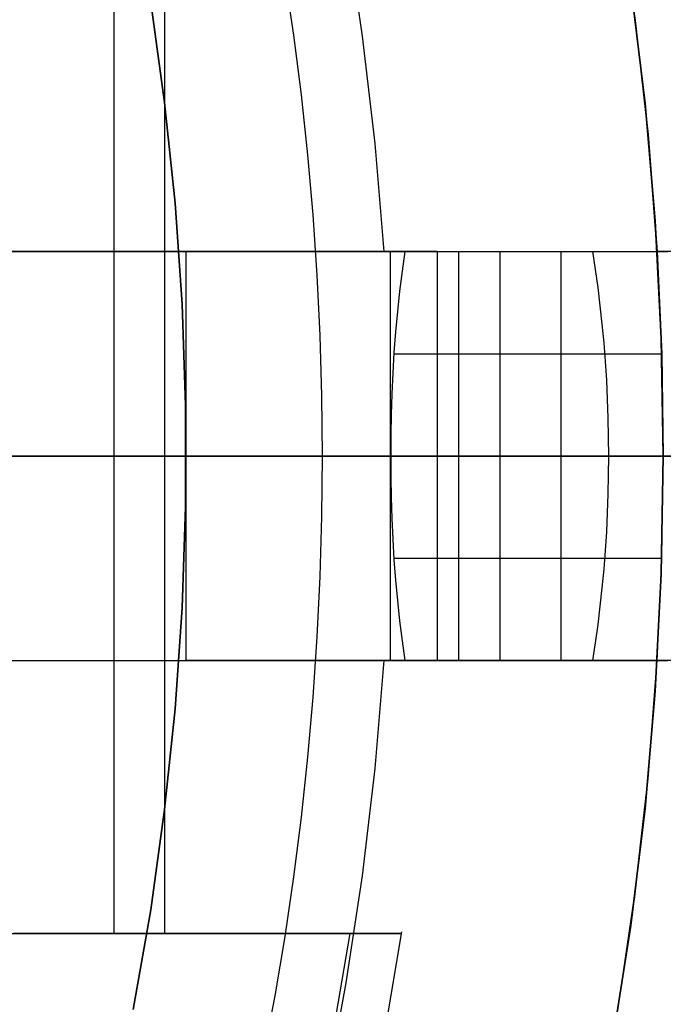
# Model space of a CAD drawing. Header units: millimetres. Extents: x -267 to 897, y -4167 to -3150.
# Tile 115 of 177: x 333.94 to 338.66, y -3520.92 to -3513.7. Entities that reach past the tile are written whole.
import ezdxf

# ---------------------------------------------------------------- set-up
doc = ezdxf.new("R2010")
doc.units = ezdxf.units.MM
doc.layers.add('1', color=7, linetype='Continuous')
doc.layers.add('BLANCO METALICO', color=7, linetype='Continuous', true_color=0xededed)

msp = doc.modelspace()

# ---------------------------------------------------------------- linework, layer by layer
at = {"layer": '1', "color": 7, "true_color": 0xffffff}
for p, q in [((335.8877, -3513.3793), (335.9521, -3513.8165)), ((335.8877, -3513.3793), (335.9521, -3513.8165)), ((335.9521, -3513.8165), (336.0079, -3514.255)), ((335.9521, -3513.8165), (336.0079, -3514.255)), ((336.0079, -3514.255), (336.0552, -3514.6946)), ((336.0079, -3514.255), (336.0552, -3514.6946)), ((336.0552, -3514.6946), (336.0939, -3515.1351)), ((336.0552, -3514.6946), (336.0939, -3515.1351)), ((336.0939, -3515.1351), (336.1239, -3515.5763)), ((336.0939, -3515.1351), (336.1239, -3515.5763)), ((336.1239, -3515.5763), (336.1454, -3516.0181)), ((336.1239, -3515.5763), (336.1454, -3516.0181)), ((336.1454, -3516.0181), (336.1583, -3516.4602)), ((336.1454, -3516.0181), (336.1583, -3516.4602)), ((336.1583, -3516.4602), (336.1626, -3516.9025)), ((336.1583, -3516.4602), (336.1626, -3516.9025)), ((384.8577, -3516.9025, 31.0021), (313.6641, -3516.9025, 31.0021)), ((336.1626, -3516.9025), (313.6641, -3516.9025)), ((336.1626, -3516.9025), (336.1583, -3517.3448)), ((336.1626, -3516.9025), (336.1583, -3517.3448)), ((345.843, -3516.9025, 0.1678), (336.1626, -3516.9025, 0)), ((336.1583, -3517.3448), (336.1454, -3517.787)), ((336.1583, -3517.3448), (336.1454, -3517.787)), ((336.1454, -3517.787), (336.1239, -3518.2288)), ((336.1454, -3517.787), (336.1239, -3518.2288)), ((336.1239, -3518.2288), (336.0939, -3518.67)), ((336.1239, -3518.2288), (336.0939, -3518.67)), ((336.0939, -3518.67), (336.0552, -3519.1105)), ((336.0939, -3518.67), (336.0552, -3519.1105)), ((336.0552, -3519.1105), (336.0079, -3519.5501)), ((336.0552, -3519.1105), (336.0079, -3519.5501)), ((336.0079, -3519.5501), (335.9521, -3519.9885)), ((336.0079, -3519.5501), (335.9521, -3519.9885)), ((335.9521, -3519.9885), (335.8877, -3520.4257)), ((335.9521, -3519.9885), (335.8877, -3520.4257)), ((335.8877, -3520.4257), (335.8146, -3520.8615)), ((335.8877, -3520.4257), (335.8146, -3520.8615)), ((335.8146, -3520.8615), (335.733, -3521.2956)), ((335.8146, -3520.8615), (335.733, -3521.2956))]:
    msp.add_line(p, q, dxfattribs=at)
at = {"layer": '1', "color": 250, "true_color": 0x111111}
for p, q in [((334.9048, -3513.5759, 116.1312), (335.007, -3514.311, 116.1312)), ((335.007, -3514.311, 116.1312), (334.9048, -3513.5759, 116.1312)), ((334.9048, -3513.5759, 68.3312), (335.007, -3514.311, 68.3312)), ((334.9048, -3513.5759, 68.3312), (335.007, -3514.311, 68.3312)), ((335.007, -3514.311, 116.1312), (335.0837, -3515.0492, 116.1312)), ((335.0837, -3515.0492, 116.1312), (335.007, -3514.311, 116.1312)), ((335.007, -3514.311, 68.3312), (335.0837, -3515.0492, 68.3312)), ((335.007, -3514.311, 68.3312), (335.0837, -3515.0492, 68.3312)), ((335.0837, -3515.0492, 116.1312), (335.1349, -3515.7897, 116.1312)), ((335.1349, -3515.7897, 116.1312), (335.0837, -3515.0492, 116.1312)), ((335.0837, -3515.0492, 68.3312), (335.1349, -3515.7897, 68.3312)), ((335.0837, -3515.0492, 68.3312), (335.1349, -3515.7897, 68.3312)), ((335.1349, -3515.7897, 116.1312), (335.1605, -3516.5314, 116.1312)), ((335.1605, -3516.5314, 116.1312), (335.1349, -3515.7897, 116.1312)), ((335.1349, -3515.7897, 68.3312), (335.1605, -3516.5314, 68.3312)), ((335.1349, -3515.7897, 68.3312), (335.1605, -3516.5314, 68.3312)), ((335.1605, -3516.5314, 116.1312), (335.1605, -3517.2736, 116.1312)), ((335.1605, -3517.2736, 116.1312), (335.1605, -3516.5314, 116.1312)), ((335.1605, -3516.5314, 68.3312), (335.1605, -3517.2736, 68.3312)), ((335.1605, -3516.5314, 68.3312), (335.1605, -3517.2736, 68.3312)), ((387.6638, -3516.9025, 31.0021), (313.6641, -3516.9025, 31.0021)), ((380.6271, -3516.9025, 48.5021), (313.6641, -3516.9025, 48.5021)), ((335.1638, -3516.9025, 116.1312), (333.8923, -3516.9025, 116.1312)), ((335.1638, -3516.9025, 68.3312), (333.9356, -3516.9025, 68.3312)), ((335.1638, -3516.9025, 116.1312), (339.2746, -3516.9025, 118.1897)), ((335.1638, -3516.9025, 68.3312), (339.7447, -3516.9025, 66.0447)), ((335.1605, -3517.2736, 116.1312), (335.1349, -3518.0154, 116.1312)), ((335.1349, -3518.0154, 116.1312), (335.1605, -3517.2736, 116.1312)), ((335.1605, -3517.2736, 68.3312), (335.1349, -3518.0154, 68.3312)), ((335.1605, -3517.2736, 68.3312), (335.1349, -3518.0154, 68.3312)), ((335.1349, -3518.0154, 116.1312), (335.0837, -3518.7558, 116.1312)), ((335.0837, -3518.7558, 116.1312), (335.1349, -3518.0154, 116.1312)), ((335.1349, -3518.0154, 68.3312), (335.0837, -3518.7558, 68.3312)), ((335.1349, -3518.0154, 68.3312), (335.0837, -3518.7558, 68.3312)), ((335.0837, -3518.7558, 116.1312), (335.007, -3519.494, 116.1312)), ((335.007, -3519.494, 116.1312), (335.0837, -3518.7558, 116.1312)), ((335.0837, -3518.7558, 68.3312), (335.007, -3519.494, 68.3312)), ((335.0837, -3518.7558, 68.3312), (335.007, -3519.494, 68.3312)), ((335.007, -3519.494, 116.1312), (334.9048, -3520.2292, 116.1312)), ((334.9048, -3520.2292, 116.1312), (335.007, -3519.494, 116.1312)), ((335.007, -3519.494, 68.3312), (334.9048, -3520.2292, 68.3312)), ((335.007, -3519.494, 68.3312), (334.9048, -3520.2292, 68.3312)), ((334.9048, -3520.2292, 116.1312), (334.7773, -3520.9603, 116.1312)), ((334.7773, -3520.9603, 116.1312), (334.9048, -3520.2292, 116.1312)), ((334.9048, -3520.2292, 68.3312), (334.7773, -3520.9603, 68.3312)), ((334.9048, -3520.2292, 68.3312), (334.7773, -3520.9603, 68.3312))]:
    msp.add_line(p, q, dxfattribs=at)
at = {"layer": 'BLANCO METALICO'}
for p, q in [((336.3371, -3513.0398, 256.5324), (336.4569, -3513.824, 256.5324)), ((334.6343, -3513.4025, 271.5104), (334.6343, -3520.4025, 271.5104)), ((335.0057, -3513.4025, 267.3632), (335.0057, -3520.4025, 267.3632)), ((338.5299, -3514.3179, 239.9163), (338.4258, -3513.4612, 239.9163)), ((338.4258, -3513.4612, 239.6163), (338.5299, -3514.3179, 239.6163)), ((338.5517, -3514.5347, 271.5104), (338.4542, -3513.6697, 271.5104)), ((338.4563, -3513.6881, 262.5324), (338.5523, -3514.5439, 262.5324)), ((336.4569, -3513.824, 256.5324), (336.5495, -3514.6119, 256.5324)), ((338.6042, -3515.1777, 239.9163), (338.5299, -3514.3179, 239.9163)), ((338.5299, -3514.3179, 239.6163), (338.6042, -3515.1777, 239.6163)), ((338.619, -3515.4025, 271.5104), (338.5517, -3514.5347, 271.5104)), ((338.5523, -3514.5439, 262.5324), (338.6188, -3515.4025, 262.5324)), ((336.5495, -3514.6119, 256.5324), (336.6148, -3515.4025, 256.5324)), ((338.6489, -3516.0396, 239.9163), (338.6042, -3515.1777, 239.9163)), ((338.6042, -3515.1777, 239.6163), (338.6489, -3516.0396, 239.6163)), ((334.0168, -3515.4025, 255.4236), (333.592, -3515.4025, 254.6603)), ((333.6517, -3515.4025, 251.8569), (334.1725, -3515.4025, 252.5526)), ((334.4151, -3515.4025, 256.2011), (334.0168, -3515.4025, 255.4236)), ((334.1725, -3515.4025, 252.5526), (334.6691, -3515.4025, 253.2657)), ((334.2954, -3515.4025, 255.9604), (334.2954, -3515.4025, 252.7242)), ((334.7862, -3515.4025, 256.9918), (334.4151, -3515.4025, 256.2011)), ((334.6691, -3515.4025, 253.2657), (335.1409, -3515.4025, 253.9955)), ((335.13, -3515.4025, 257.7949), (334.7862, -3515.4025, 256.9918)), ((335.4458, -3515.4025, 258.6094), (335.13, -3515.4025, 257.7949)), ((335.1409, -3515.4025, 253.9955), (335.5874, -3515.4025, 254.7411)), ((336.6148, -3515.4025, 256.5324), (335.1638, -3515.4025, 256.5324)), ((335.1638, -3515.4025, 256.5324), (335.1638, -3515.4025, 260.5324)), ((335.1638, -3515.4025, 260.5324), (335.165, -3515.4025, 260.6007)), ((335.1638, -3515.4025, 260.5324), (335.1638, -3516.9025, 260.5324)), ((335.1638, -3515.4025, 256.5324), (335.1638, -3516.9025, 256.5324)), ((335.1638, -3515.4025, 259.5324), (338.1573, -3515.4025, 259.5324)), ((335.1638, -3515.4025, 258.5324), (335.1638, -3516.9025, 258.5324)), ((335.165, -3515.4025, 260.6007), (335.1685, -3515.4025, 260.6689)), ((335.1685, -3515.4025, 260.6689), (335.1743, -3515.4025, 260.737)), ((335.1743, -3515.4025, 260.737), (335.1824, -3515.4025, 260.8048)), ((335.1824, -3515.4025, 260.8048), (335.1929, -3515.4025, 260.8723)), ((335.1929, -3515.4025, 260.8723), (335.2056, -3515.4025, 260.9393)), ((335.2056, -3515.4025, 260.9393), (335.2207, -3515.4025, 261.006)), ((335.2207, -3515.4025, 261.006), (335.238, -3515.4025, 261.072)), ((335.238, -3515.4025, 261.072), (335.2575, -3515.4025, 261.1375)), ((335.2575, -3515.4025, 261.1375), (335.2793, -3515.4025, 261.2022)), ((335.2793, -3515.4025, 261.2022), (335.3033, -3515.4025, 261.2661)), ((335.3033, -3515.4025, 261.2661), (335.3294, -3515.4025, 261.3292)), ((335.3294, -3515.4025, 261.3292), (335.3577, -3515.4025, 261.3914)), ((335.3577, -3515.4025, 261.3914), (335.388, -3515.4025, 261.4526)), ((335.388, -3515.4025, 261.4526), (335.4205, -3515.4025, 261.5127)), ((335.4205, -3515.4025, 261.5127), (335.455, -3515.4025, 261.5716)), ((335.7334, -3515.4025, 259.4342), (335.4458, -3515.4025, 258.6094)), ((335.455, -3515.4025, 261.5716), (335.4914, -3515.4025, 261.6293)), ((335.4914, -3515.4025, 261.6293), (335.5299, -3515.4025, 261.6858)), ((335.5299, -3515.4025, 261.6858), (335.5702, -3515.4025, 261.7409)), ((335.5702, -3515.4025, 261.7409), (335.6124, -3515.4025, 261.7946)), ((335.5874, -3515.4025, 254.7411), (336.008, -3515.4025, 255.5015)), ((335.5896, -3515.4025, 259.0104), (337.5425, -3515.4025, 259.0104)), ((335.6124, -3515.4025, 261.7946), (335.6564, -3515.4025, 261.8468)), ((335.6564, -3515.4025, 261.8468), (335.7021, -3515.4025, 261.8975)), ((335.7021, -3515.4025, 261.8975), (335.7496, -3515.4025, 261.9466)), ((335.9924, -3515.4025, 260.2685), (335.7334, -3515.4025, 259.4342)), ((335.7496, -3515.4025, 261.9466), (335.7987, -3515.4025, 261.9941)), ((335.7987, -3515.4025, 261.9941), (335.8494, -3515.4025, 262.0399)), ((335.8494, -3515.4025, 262.0399), (335.9016, -3515.4025, 262.0839)), ((335.9016, -3515.4025, 262.0839), (335.9553, -3515.4025, 262.126)), ((335.9553, -3515.4025, 262.126), (336.0105, -3515.4025, 262.1664)), ((336.2224, -3515.4025, 261.1112), (335.9924, -3515.4025, 260.2685)), ((336.008, -3515.4025, 255.5015), (336.4022, -3515.4025, 256.2759)), ((336.0105, -3515.4025, 262.1664), (336.0669, -3515.4025, 262.2048)), ((336.0669, -3515.4025, 262.2048), (336.1246, -3515.4025, 262.2413)), ((336.1246, -3515.4025, 262.2413), (336.1836, -3515.4025, 262.2758)), ((336.1836, -3515.4025, 262.2758), (336.2437, -3515.4025, 262.3082)), ((336.4233, -3515.4025, 261.9614), (336.2224, -3515.4025, 261.1112)), ((336.2437, -3515.4025, 262.3082), (336.3048, -3515.4025, 262.3386)), ((336.3048, -3515.4025, 262.3386), (336.367, -3515.4025, 262.3669)), ((336.367, -3515.4025, 262.3669), (336.4301, -3515.4025, 262.393)), ((336.4022, -3515.4025, 256.2759), (336.7696, -3515.4025, 257.0635)), ((336.5948, -3515.4025, 262.8179), (336.4233, -3515.4025, 261.9614)), ((336.4301, -3515.4025, 262.393), (336.4941, -3515.4025, 262.417)), ((336.4941, -3515.4025, 262.417), (336.5588, -3515.4025, 262.4387)), ((336.5588, -3515.4025, 262.4387), (336.6242, -3515.4025, 262.4583)), ((336.7366, -3515.4025, 263.6799), (336.5948, -3515.4025, 262.8179)), ((336.6148, -3515.4025, 256.5324), (336.7697, -3515.4025, 256.7442)), ((336.6242, -3515.4025, 262.4583), (336.6903, -3515.4025, 262.4756)), ((336.6641, -3518.4025, 271.5104), (336.6641, -3515.4025, 271.5104)), ((336.6641, -3515.4025, 271.5104), (338.619, -3515.4025, 271.5104)), ((336.6641, -3515.4025, 271.5104), (336.7922, -3515.4025, 270.6463)), ((336.6903, -3515.4025, 262.4756), (336.7569, -3515.4025, 262.4906)), ((336.8487, -3515.4025, 264.5462), (336.7366, -3515.4025, 263.6799)), ((336.7697, -3515.4025, 256.7442), (336.749, -3515.5479, 256.7029)), ((336.7569, -3515.4025, 262.4906), (336.824, -3515.4025, 262.5034)), ((336.7696, -3515.4025, 257.0635), (337.1097, -3515.4025, 257.8631)), ((336.7697, -3515.4025, 256.7442), (338.1461, -3515.4025, 259.4969)), ((336.7922, -3515.4025, 270.6463), (336.8904, -3515.4025, 269.7782)), ((336.824, -3515.4025, 262.5034), (336.8915, -3515.4025, 262.5138)), ((336.9308, -3515.4025, 265.4159), (336.8487, -3515.4025, 264.5462)), ((336.8904, -3515.4025, 269.7782), (336.9586, -3515.4025, 268.9074)), ((336.8913, -3515.4025, 256.9874), (336.8913, -3515.4025, 262.5138)), ((336.8915, -3515.4025, 262.5138), (336.9593, -3515.4025, 262.522)), ((336.9829, -3515.4025, 266.2879), (336.9308, -3515.4025, 265.4159)), ((336.9586, -3515.4025, 268.9074), (336.9968, -3515.4025, 268.0347)), ((336.9593, -3515.4025, 262.522), (337.0273, -3515.4025, 262.5278)), ((337.0049, -3515.4025, 267.1611), (336.9829, -3515.4025, 266.2879)), ((336.9968, -3515.4025, 268.0347), (337.0049, -3515.4025, 267.1611)), ((337.0057, -3515.4025, 267.3632), (337.0057, -3518.4025, 267.3632)), ((337.0273, -3515.4025, 262.5278), (337.0955, -3515.4025, 262.5313)), ((337.0955, -3515.4025, 262.5313), (337.1638, -3515.4025, 262.5324)), ((337.1097, -3515.4025, 257.8631), (337.4222, -3515.4025, 258.674)), ((337.1638, -3515.4025, 262.5324), (338.6188, -3515.4025, 262.5324)), ((337.1638, -3516.9025, 262.5324), (337.1638, -3515.4025, 262.5324)), ((337.4222, -3515.4025, 258.674), (337.7066, -3515.4025, 259.4952)), ((337.4643, -3515.4025, 258.1334), (337.4643, -3516.9025, 258.1334)), ((337.7066, -3515.4025, 259.4952), (337.9627, -3515.4025, 260.3256)), ((337.9138, -3516.9025, 262.5324), (337.9138, -3515.4025, 262.5324)), ((337.9627, -3515.4025, 260.3256), (338.1901, -3515.4025, 261.1643)), ((338.1666, -3515.5339, 259.538), (338.1461, -3515.4025, 259.4969)), ((338.1461, -3515.4025, 259.4969), (338.2446, -3515.4025, 259.8251)), ((338.1901, -3515.4025, 261.1643), (338.3885, -3515.4025, 262.0104)), ((338.2446, -3515.4025, 259.8251), (338.3319, -3515.4025, 260.1565)), ((338.3319, -3515.4025, 260.1565), (338.4077, -3515.4025, 260.4907)), ((338.3885, -3515.4025, 262.0104), (338.5578, -3515.4025, 262.8627)), ((338.4077, -3515.4025, 260.4907), (338.4721, -3515.4025, 260.8273)), ((338.4721, -3515.4025, 260.8273), (338.5248, -3515.4025, 261.1659)), ((338.5248, -3515.4025, 261.1659), (338.5659, -3515.4025, 261.5061)), ((338.5578, -3515.4025, 262.8627), (338.6976, -3515.4025, 263.7204)), ((338.5659, -3515.4025, 261.5061), (338.5952, -3515.4025, 261.8476)), ((338.5952, -3515.4025, 261.8476), (338.6129, -3515.4025, 262.1898)), ((338.6129, -3515.4025, 262.1898), (338.6188, -3515.4025, 262.5324)), ((338.6188, -3515.4025, 262.5324), (338.6526, -3516.1522, 262.5324)), ((338.7468, -3515.4025, 270.6508), (338.619, -3515.4025, 271.5104)), ((338.1852, -3515.6667, 259.5753), (338.1666, -3515.5339, 259.538)), ((336.749, -3515.5479, 256.7029), (336.7306, -3515.6948, 256.666)), ((338.2019, -3515.8008, 259.6087), (338.1852, -3515.6667, 259.5753)), ((336.7306, -3515.6948, 256.666), (336.7144, -3515.843, 256.6337)), ((338.2167, -3515.936, 259.6381), (338.2019, -3515.8008, 259.6087)), ((336.7144, -3515.843, 256.6337), (336.7005, -3515.9923, 256.6058)), ((338.2294, -3516.0723, 259.6636), (338.2167, -3515.936, 259.6381)), ((336.7005, -3515.9923, 256.6058), (336.6888, -3516.1426, 256.5824)), ((338.6638, -3516.9025, 239.9163), (338.6489, -3516.0396, 239.9163)), ((338.6489, -3516.0396, 239.6163), (338.6638, -3516.9025, 239.6163)), ((338.2402, -3516.2093, 259.6852), (338.2294, -3516.0723, 259.6636)), ((335.1638, -3516.1525, 256.5324), (335.1638, -3516.1525, 260.5324)), ((336.6888, -3516.1426, 256.5824), (336.6794, -3516.2937, 256.5636)), ((336.6882, -3516.1525, 256.5813), (338.2359, -3516.1525, 259.6766)), ((337.1638, -3516.1525, 262.5324), (338.6526, -3516.1525, 262.5324)), ((338.6526, -3516.1522, 262.5324), (338.6638, -3516.9025, 262.5324)), ((338.2489, -3516.3471, 259.7027), (338.2402, -3516.2093, 259.6852)), ((336.6794, -3516.2937, 256.5636), (336.6723, -3516.4454, 256.5494)), ((338.2557, -3516.4855, 259.7162), (338.2489, -3516.3471, 259.7027)), ((336.6723, -3516.4454, 256.5494), (336.6675, -3516.5975, 256.5398)), ((338.2604, -3516.6243, 259.7257), (338.2557, -3516.4855, 259.7162)), ((336.6675, -3516.5975, 256.5398), (336.665, -3516.75, 256.5348)), ((338.2631, -3516.7633, 259.7311), (338.2604, -3516.6243, 259.7257)), ((336.665, -3516.75, 256.5348), (336.6648, -3516.9025, 256.5344)), ((338.2638, -3516.9025, 259.7324), (338.2631, -3516.7633, 259.7311)), ((333.6261, -3516.9025, 254.7193), (334.0473, -3516.9025, 255.4807)), ((333.734, -3516.9025, 259.7638), (333.9797, -3516.9025, 260.5187)), ((333.9797, -3516.9025, 260.5187), (334.1996, -3516.9025, 261.2816)), ((334.0473, -3516.9025, 255.4807), (334.442, -3516.9025, 256.2562)), ((334.1996, -3516.9025, 261.2816), (334.3933, -3516.9025, 262.0516)), ((334.3933, -3516.9025, 262.0516), (334.5608, -3516.9025, 262.8277)), ((334.442, -3516.9025, 256.2562), (334.8099, -3516.9025, 257.0447)), ((334.5608, -3516.9025, 262.8277), (334.7018, -3516.9025, 263.609)), ((334.6343, -3516.9025, 271.5104), (336.6641, -3516.9025, 271.5104)), ((334.7621, -3516.9025, 270.7268), (334.6343, -3516.9025, 271.5104)), ((334.7018, -3516.9025, 263.609), (334.8162, -3516.9025, 264.3947)), ((334.8631, -3516.9025, 269.9393), (334.7621, -3516.9025, 270.7268)), ((334.8099, -3516.9025, 257.0447), (335.1505, -3516.9025, 257.8454)), ((334.8162, -3516.9025, 264.3947), (334.9038, -3516.9025, 265.1838)), ((334.9373, -3516.9025, 269.1488), (334.8631, -3516.9025, 269.9393)), ((334.9038, -3516.9025, 265.1838), (334.9644, -3516.9025, 265.9754)), ((334.9846, -3516.9025, 268.3562), (334.9373, -3516.9025, 269.1488)), ((334.9644, -3516.9025, 265.9754), (334.9982, -3516.9025, 266.7686)), ((335.0049, -3516.9025, 267.5625), (334.9846, -3516.9025, 268.3562)), ((334.9982, -3516.9025, 266.7686), (335.0049, -3516.9025, 267.5625)), ((335.1505, -3516.9025, 257.8454), (335.4634, -3516.9025, 258.6574)), ((335.1638, -3516.9025, 260.5324), (335.1638, -3518.4025, 260.5324)), ((335.165, -3516.9025, 260.6007), (335.1638, -3516.9025, 260.5324)), ((335.1638, -3516.9025, 256.5324), (335.1638, -3518.4025, 256.5324)), ((335.1638, -3516.9025, 260.5324), (335.1638, -3516.9025, 256.5324)), ((335.1638, -3516.9025, 256.5324), (336.6648, -3516.9025, 256.5344)), ((335.1638, -3516.9025, 258.5324), (335.1638, -3518.4025, 258.5324)), ((335.1685, -3516.9025, 260.6689), (335.165, -3516.9025, 260.6007)), ((335.1743, -3516.9025, 260.737), (335.1685, -3516.9025, 260.6689)), ((335.1824, -3516.9025, 260.8048), (335.1743, -3516.9025, 260.737)), ((335.1929, -3516.9025, 260.8723), (335.1824, -3516.9025, 260.8048)), ((335.2056, -3516.9025, 260.9393), (335.1929, -3516.9025, 260.8723)), ((335.2207, -3516.9025, 261.006), (335.2056, -3516.9025, 260.9393)), ((335.238, -3516.9025, 261.072), (335.2207, -3516.9025, 261.006)), ((335.2575, -3516.9025, 261.1375), (335.238, -3516.9025, 261.072)), ((335.2793, -3516.9025, 261.2022), (335.2575, -3516.9025, 261.1375)), ((335.3033, -3516.9025, 261.2661), (335.2793, -3516.9025, 261.2022)), ((335.3294, -3516.9025, 261.3292), (335.3033, -3516.9025, 261.2661)), ((335.3577, -3516.9025, 261.3914), (335.3294, -3516.9025, 261.3292)), ((335.388, -3516.9025, 261.4526), (335.3577, -3516.9025, 261.3914)), ((335.4205, -3516.9025, 261.5127), (335.388, -3516.9025, 261.4526)), ((335.455, -3516.9025, 261.5716), (335.4205, -3516.9025, 261.5127)), ((335.4914, -3516.9025, 261.6293), (335.455, -3516.9025, 261.5716)), ((335.4634, -3516.9025, 258.6574), (335.7483, -3516.9025, 259.4796)), ((335.5299, -3516.9025, 261.6858), (335.4914, -3516.9025, 261.6293)), ((335.5702, -3516.9025, 261.7409), (335.5299, -3516.9025, 261.6858)), ((335.6124, -3516.9025, 261.7946), (335.5702, -3516.9025, 261.7409)), ((335.6564, -3516.9025, 261.8468), (335.6124, -3516.9025, 261.7946)), ((335.7021, -3516.9025, 261.8975), (335.6564, -3516.9025, 261.8468)), ((335.7496, -3516.9025, 261.9466), (335.7021, -3516.9025, 261.8975)), ((335.7483, -3516.9025, 259.4796), (336.0047, -3516.9025, 260.311)), ((335.7987, -3516.9025, 261.9941), (335.7496, -3516.9025, 261.9466)), ((335.8494, -3516.9025, 262.0399), (335.7987, -3516.9025, 261.9941)), ((335.9016, -3516.9025, 262.0839), (335.8494, -3516.9025, 262.0399)), ((335.9553, -3516.9025, 262.126), (335.9016, -3516.9025, 262.0839)), ((336.0105, -3516.9025, 262.1664), (335.9553, -3516.9025, 262.126)), ((336.0047, -3516.9025, 260.311), (336.2325, -3516.9025, 261.1508)), ((336.0669, -3516.9025, 262.2048), (336.0105, -3516.9025, 262.1664)), ((336.1246, -3516.9025, 262.2413), (336.0669, -3516.9025, 262.2048)), ((336.1836, -3516.9025, 262.2758), (336.1246, -3516.9025, 262.2413)), ((336.2437, -3516.9025, 262.3082), (336.1836, -3516.9025, 262.2758)), ((336.2325, -3516.9025, 261.1508), (336.4313, -3516.9025, 261.998)), ((336.3048, -3516.9025, 262.3386), (336.2437, -3516.9025, 262.3082)), ((336.367, -3516.9025, 262.3669), (336.3048, -3516.9025, 262.3386)), ((336.4301, -3516.9025, 262.393), (336.367, -3516.9025, 262.3669)), ((336.4941, -3516.9025, 262.417), (336.4301, -3516.9025, 262.393)), ((336.4313, -3516.9025, 261.998), (336.6009, -3516.9025, 262.8514)), ((336.5588, -3516.9025, 262.4387), (336.4941, -3516.9025, 262.417)), ((336.6242, -3516.9025, 262.4583), (336.5588, -3516.9025, 262.4387)), ((336.6009, -3516.9025, 262.8514), (336.7411, -3516.9025, 263.7102)), ((336.6903, -3516.9025, 262.4756), (336.6242, -3516.9025, 262.4583)), ((336.7917, -3516.9025, 270.6496), (336.6641, -3516.9025, 271.5104)), ((336.8566, -3516.9025, 256.799), (336.6648, -3516.9025, 256.5344)), ((336.6648, -3516.9025, 256.5344), (336.665, -3517.0551, 256.5348)), ((336.6648, -3516.9025, 256.5344), (338.2638, -3516.9025, 259.7324)), ((336.6648, -3516.9025, 256.5344), (340.0448, -3516.9025, 256.5324)), ((336.6648, -3516.9025, 256.5344), (336.8566, -3516.9025, 256.799)), ((338.2638, -3516.9025, 259.7324), (336.6648, -3516.9025, 256.5344)), ((336.7569, -3516.9025, 262.4906), (336.6903, -3516.9025, 262.4756)), ((336.7411, -3516.9025, 263.7102), (336.8517, -3516.9025, 264.5733)), ((336.824, -3516.9025, 262.5034), (336.7569, -3516.9025, 262.4906)), ((336.8897, -3516.9025, 269.785), (336.7917, -3516.9025, 270.6496)), ((336.8915, -3516.9025, 262.5138), (336.824, -3516.9025, 262.5034)), ((336.8517, -3516.9025, 264.5733), (336.9326, -3516.9025, 265.4397)), ((337.0396, -3516.9025, 257.0698), (336.8566, -3516.9025, 256.799)), ((336.8566, -3516.9025, 256.799), (337.0396, -3516.9025, 257.0698)), ((336.958, -3516.9025, 268.9176), (336.8897, -3516.9025, 269.785)), ((336.9593, -3516.9025, 262.522), (336.8915, -3516.9025, 262.5138)), ((336.9326, -3516.9025, 265.4397), (336.9838, -3516.9025, 266.3083)), ((336.9965, -3516.9025, 268.0483), (336.958, -3516.9025, 268.9176)), ((337.0273, -3516.9025, 262.5278), (336.9593, -3516.9025, 262.522)), ((336.9838, -3516.9025, 266.3083), (337.0051, -3516.9025, 267.1782)), ((337.0051, -3516.9025, 267.1782), (336.9965, -3516.9025, 268.0483)), ((337.0955, -3516.9025, 262.5313), (337.0273, -3516.9025, 262.5278)), ((337.2137, -3516.9025, 257.3463), (337.0396, -3516.9025, 257.0698)), ((337.0396, -3516.9025, 257.0698), (337.2137, -3516.9025, 257.3463)), ((337.1638, -3516.9025, 262.5324), (337.0955, -3516.9025, 262.5313)), ((337.1638, -3518.4025, 262.5324), (337.1638, -3516.9025, 262.5324)), ((338.6638, -3516.9025, 262.5324), (337.1638, -3516.9025, 262.5324)), ((337.3786, -3516.9025, 257.6284), (337.2137, -3516.9025, 257.3463)), ((337.2137, -3516.9025, 257.3463), (337.3786, -3516.9025, 257.6284)), ((337.5342, -3516.9025, 257.9158), (337.3786, -3516.9025, 257.6284)), ((337.3786, -3516.9025, 257.6284), (337.5342, -3516.9025, 257.9158)), ((337.4643, -3516.9025, 258.1334), (337.4643, -3518.4025, 258.1334)), ((337.6804, -3516.9025, 258.2081), (337.5342, -3516.9025, 257.9158)), ((337.5342, -3516.9025, 257.9158), (337.6804, -3516.9025, 258.2081)), ((337.8169, -3516.9025, 258.505), (337.6804, -3516.9025, 258.2081)), ((337.6804, -3516.9025, 258.2081), (337.8169, -3516.9025, 258.505)), ((337.9436, -3516.9025, 258.8062), (337.8169, -3516.9025, 258.505)), ((337.8169, -3516.9025, 258.505), (337.9436, -3516.9025, 258.8062)), ((337.9138, -3518.4025, 262.5324), (337.9138, -3516.9025, 262.5324)), ((338.0604, -3516.9025, 259.1114), (337.9436, -3516.9025, 258.8062)), ((337.9436, -3516.9025, 258.8062), (338.0604, -3516.9025, 259.1114)), ((338.1672, -3516.9025, 259.4203), (338.0604, -3516.9025, 259.1114)), ((338.0604, -3516.9025, 259.1114), (338.1672, -3516.9025, 259.4203)), ((338.2638, -3516.9025, 259.7324), (338.1672, -3516.9025, 259.4203)), ((338.1672, -3516.9025, 259.4203), (338.2638, -3516.9025, 259.7324)), ((338.2631, -3517.0417, 259.7311), (338.2638, -3516.9025, 259.7324)), ((338.6489, -3517.7654, 239.9163), (338.6638, -3516.9025, 239.9163)), ((338.6638, -3516.9025, 239.6163), (338.6489, -3517.7654, 239.6163)), ((338.6526, -3517.6529, 262.5324), (338.6638, -3516.9025, 262.5324)), ((339.6287, -3516.9025, 262.5324), (338.6638, -3516.9025, 262.5324)), ((338.6641, -3516.9025, 239.5992), (338.6638, -3516.9025, 239.6163)), ((338.6638, -3516.9025, 239.6163), (338.6638, -3516.9025, 239.9163)), ((338.6638, -3516.9025, 239.9163), (411.8638, -3516.9025, 239.9163)), ((336.665, -3517.0551, 256.5348), (336.6675, -3517.2075, 256.5398)), ((338.2604, -3517.1808, 259.7257), (338.2631, -3517.0417, 259.7311)), ((338.2557, -3517.3195, 259.7162), (338.2604, -3517.1808, 259.7257)), ((336.6675, -3517.2075, 256.5398), (336.6723, -3517.3597, 256.5494)), ((338.2489, -3517.4579, 259.7027), (338.2557, -3517.3195, 259.7162)), ((336.6723, -3517.3597, 256.5494), (336.6794, -3517.5114, 256.5636)), ((338.2402, -3517.5957, 259.6852), (338.2489, -3517.4579, 259.7027)), ((336.6794, -3517.5114, 256.5636), (336.6888, -3517.6625, 256.5824)), ((338.2294, -3517.7328, 259.6636), (338.2402, -3517.5957, 259.6852)), ((335.1638, -3517.6525, 256.5324), (335.1638, -3517.6525, 260.5324)), ((336.6882, -3517.6525, 256.5813), (338.2359, -3517.6525, 259.6766)), ((336.6888, -3517.6625, 256.5824), (336.7005, -3517.8127, 256.6058)), ((337.1638, -3517.6525, 262.5324), (338.6526, -3517.6525, 262.5324)), ((338.6188, -3518.4025, 262.5324), (338.6526, -3517.6529, 262.5324)), ((338.2167, -3517.869, 259.6381), (338.2294, -3517.7328, 259.6636)), ((338.6042, -3518.6273, 239.9163), (338.6489, -3517.7654, 239.9163)), ((338.6489, -3517.7654, 239.6163), (338.6042, -3518.6273, 239.6163)), ((336.7005, -3517.8127, 256.6058), (336.7144, -3517.9621, 256.6337)), ((338.2019, -3518.0043, 259.6087), (338.2167, -3517.869, 259.6381)), ((336.7144, -3517.9621, 256.6337), (336.7306, -3518.1103, 256.666)), ((338.1852, -3518.1383, 259.5753), (338.2019, -3518.0043, 259.6087)), ((336.7306, -3518.1103, 256.666), (336.749, -3518.2571, 256.7029)), ((338.1666, -3518.2711, 259.538), (338.1852, -3518.1383, 259.5753)), ((336.749, -3518.2571, 256.7029), (336.7697, -3518.4025, 256.7442)), ((338.1461, -3518.4025, 259.4969), (338.1666, -3518.2711, 259.538)), ((333.592, -3518.4025, 254.6603), (334.0168, -3518.4025, 255.4236)), ((333.6517, -3518.4025, 251.8569), (334.1725, -3518.4025, 252.5526)), ((334.0168, -3518.4025, 255.4236), (334.4151, -3518.4025, 256.2011)), ((334.1725, -3518.4025, 252.5526), (334.6691, -3518.4025, 253.2657)), ((334.2954, -3518.4025, 252.7242), (334.2954, -3518.4025, 255.9604)), ((334.4151, -3518.4025, 256.2011), (334.7862, -3518.4025, 256.9918)), ((334.6691, -3518.4025, 253.2657), (335.1409, -3518.4025, 253.9955)), ((334.7862, -3518.4025, 256.9918), (335.13, -3518.4025, 257.7949)), ((335.13, -3518.4025, 257.7949), (335.4458, -3518.4025, 258.6094)), ((335.1409, -3518.4025, 253.9955), (335.5874, -3518.4025, 254.7411)), ((335.1638, -3518.4025, 260.5324), (335.1638, -3518.4025, 256.5324)), ((335.1638, -3518.4025, 256.5324), (336.6148, -3518.4025, 256.5324)), ((335.165, -3518.4025, 260.6007), (335.1638, -3518.4025, 260.5324)), ((335.1638, -3518.4025, 259.5324), (338.1573, -3518.4025, 259.5324)), ((335.1685, -3518.4025, 260.6689), (335.165, -3518.4025, 260.6007)), ((335.1743, -3518.4025, 260.737), (335.1685, -3518.4025, 260.6689)), ((335.1824, -3518.4025, 260.8048), (335.1743, -3518.4025, 260.737)), ((335.1929, -3518.4025, 260.8723), (335.1824, -3518.4025, 260.8048)), ((335.2056, -3518.4025, 260.9393), (335.1929, -3518.4025, 260.8723)), ((335.2207, -3518.4025, 261.006), (335.2056, -3518.4025, 260.9393)), ((335.238, -3518.4025, 261.072), (335.2207, -3518.4025, 261.006)), ((335.2575, -3518.4025, 261.1375), (335.238, -3518.4025, 261.072)), ((335.2793, -3518.4025, 261.2022), (335.2575, -3518.4025, 261.1375)), ((335.3033, -3518.4025, 261.2661), (335.2793, -3518.4025, 261.2022)), ((335.3294, -3518.4025, 261.3292), (335.3033, -3518.4025, 261.2661)), ((335.3577, -3518.4025, 261.3914), (335.3294, -3518.4025, 261.3292)), ((335.388, -3518.4025, 261.4526), (335.3577, -3518.4025, 261.3914)), ((335.4205, -3518.4025, 261.5127), (335.388, -3518.4025, 261.4526)), ((335.455, -3518.4025, 261.5716), (335.4205, -3518.4025, 261.5127)), ((335.4458, -3518.4025, 258.6094), (335.7334, -3518.4025, 259.4342)), ((335.4914, -3518.4025, 261.6293), (335.455, -3518.4025, 261.5716)), ((335.5299, -3518.4025, 261.6858), (335.4914, -3518.4025, 261.6293)), ((335.5702, -3518.4025, 261.7409), (335.5299, -3518.4025, 261.6858)), ((335.6124, -3518.4025, 261.7946), (335.5702, -3518.4025, 261.7409)), ((335.5874, -3518.4025, 254.7411), (336.008, -3518.4025, 255.5015)), ((335.5896, -3518.4025, 259.0104), (337.5425, -3518.4025, 259.0104)), ((335.6564, -3518.4025, 261.8468), (335.6124, -3518.4025, 261.7946)), ((335.7021, -3518.4025, 261.8975), (335.6564, -3518.4025, 261.8468)), ((335.7496, -3518.4025, 261.9466), (335.7021, -3518.4025, 261.8975)), ((335.7334, -3518.4025, 259.4342), (335.9924, -3518.4025, 260.2685)), ((335.7987, -3518.4025, 261.9941), (335.7496, -3518.4025, 261.9466)), ((335.8494, -3518.4025, 262.0399), (335.7987, -3518.4025, 261.9941)), ((335.9016, -3518.4025, 262.0839), (335.8494, -3518.4025, 262.0399)), ((335.9553, -3518.4025, 262.126), (335.9016, -3518.4025, 262.0839)), ((336.0105, -3518.4025, 262.1664), (335.9553, -3518.4025, 262.126)), ((335.9924, -3518.4025, 260.2685), (336.2224, -3518.4025, 261.1112)), ((336.008, -3518.4025, 255.5015), (336.4022, -3518.4025, 256.2759)), ((336.0669, -3518.4025, 262.2048), (336.0105, -3518.4025, 262.1664)), ((336.1246, -3518.4025, 262.2413), (336.0669, -3518.4025, 262.2048)), ((336.1836, -3518.4025, 262.2758), (336.1246, -3518.4025, 262.2413)), ((336.2437, -3518.4025, 262.3082), (336.1836, -3518.4025, 262.2758)), ((336.2224, -3518.4025, 261.1112), (336.4233, -3518.4025, 261.9614)), ((336.3048, -3518.4025, 262.3386), (336.2437, -3518.4025, 262.3082)), ((336.367, -3518.4025, 262.3669), (336.3048, -3518.4025, 262.3386)), ((336.4301, -3518.4025, 262.393), (336.367, -3518.4025, 262.3669)), ((336.4022, -3518.4025, 256.2759), (336.7696, -3518.4025, 257.0635)), ((336.4233, -3518.4025, 261.9614), (336.5948, -3518.4025, 262.8179)), ((336.4941, -3518.4025, 262.417), (336.4301, -3518.4025, 262.393)), ((336.5588, -3518.4025, 262.4387), (336.4941, -3518.4025, 262.417)), ((336.6148, -3518.4025, 256.5324), (336.5495, -3519.1931, 256.5324)), ((336.6242, -3518.4025, 262.4583), (336.5588, -3518.4025, 262.4387)), ((336.5948, -3518.4025, 262.8179), (336.7366, -3518.4025, 263.6799)), ((336.7697, -3518.4025, 256.7442), (336.6148, -3518.4025, 256.5324)), ((336.6903, -3518.4025, 262.4756), (336.6242, -3518.4025, 262.4583)), ((338.619, -3518.4025, 271.5104), (336.6641, -3518.4025, 271.5104)), ((336.7922, -3518.4025, 270.6463), (336.6641, -3518.4025, 271.5104)), ((336.7569, -3518.4025, 262.4906), (336.6903, -3518.4025, 262.4756)), ((336.7366, -3518.4025, 263.6799), (336.8487, -3518.4025, 264.5462)), ((336.824, -3518.4025, 262.5034), (336.7569, -3518.4025, 262.4906)), ((336.7696, -3518.4025, 257.0635), (337.1097, -3518.4025, 257.8631)), ((338.1461, -3518.4025, 259.4969), (336.7697, -3518.4025, 256.7442)), ((336.8904, -3518.4025, 269.7782), (336.7922, -3518.4025, 270.6463)), ((336.8915, -3518.4025, 262.5138), (336.824, -3518.4025, 262.5034)), ((336.8487, -3518.4025, 264.5462), (336.9308, -3518.4025, 265.4159)), ((336.9586, -3518.4025, 268.9074), (336.8904, -3518.4025, 269.7782)), ((336.8913, -3518.4025, 262.5138), (336.8913, -3518.4025, 256.9874)), ((336.9593, -3518.4025, 262.522), (336.8915, -3518.4025, 262.5138)), ((336.9308, -3518.4025, 265.4159), (336.9829, -3518.4025, 266.2879)), ((336.9968, -3518.4025, 268.0347), (336.9586, -3518.4025, 268.9074)), ((337.0273, -3518.4025, 262.5278), (336.9593, -3518.4025, 262.522)), ((336.9829, -3518.4025, 266.2879), (337.0049, -3518.4025, 267.1611)), ((337.0049, -3518.4025, 267.1611), (336.9968, -3518.4025, 268.0347)), ((337.0955, -3518.4025, 262.5313), (337.0273, -3518.4025, 262.5278)), ((337.1638, -3518.4025, 262.5324), (337.0955, -3518.4025, 262.5313)), ((337.1097, -3518.4025, 257.8631), (337.4222, -3518.4025, 258.674)), ((338.6188, -3518.4025, 262.5324), (337.1638, -3518.4025, 262.5324)), ((337.4222, -3518.4025, 258.674), (337.7066, -3518.4025, 259.4952)), ((337.7066, -3518.4025, 259.4952), (337.9627, -3518.4025, 260.3256)), ((337.9627, -3518.4025, 260.3256), (338.1901, -3518.4025, 261.1643)), ((338.2446, -3518.4025, 259.8251), (338.1461, -3518.4025, 259.4969)), ((338.1901, -3518.4025, 261.1643), (338.3885, -3518.4025, 262.0104)), ((338.3319, -3518.4025, 260.1565), (338.2446, -3518.4025, 259.8251)), ((338.4077, -3518.4025, 260.4907), (338.3319, -3518.4025, 260.1565)), ((338.3885, -3518.4025, 262.0104), (338.5578, -3518.4025, 262.8627)), ((338.4721, -3518.4025, 260.8273), (338.4077, -3518.4025, 260.4907)), ((338.5248, -3518.4025, 261.1659), (338.4721, -3518.4025, 260.8273)), ((338.5659, -3518.4025, 261.5061), (338.5248, -3518.4025, 261.1659)), ((338.5517, -3519.2704, 271.5104), (338.619, -3518.4025, 271.5104)), ((338.5523, -3519.2611, 262.5324), (338.6188, -3518.4025, 262.5324)), ((338.5578, -3518.4025, 262.8627), (338.6976, -3518.4025, 263.7204)), ((338.5952, -3518.4025, 261.8476), (338.5659, -3518.4025, 261.5061)), ((338.6129, -3518.4025, 262.1898), (338.5952, -3518.4025, 261.8476)), ((338.6188, -3518.4025, 262.5324), (338.6129, -3518.4025, 262.1898)), ((338.7468, -3518.4025, 270.6508), (338.619, -3518.4025, 271.5104)), ((338.5299, -3519.4871, 239.9163), (338.6042, -3518.6273, 239.9163)), ((338.6042, -3518.6273, 239.6163), (338.5299, -3519.4871, 239.6163)), ((336.5495, -3519.1931, 256.5324), (336.4569, -3519.981, 256.5324)), ((338.4542, -3520.1353, 271.5104), (338.5517, -3519.2704, 271.5104)), ((338.4563, -3520.1169, 262.5324), (338.5523, -3519.2611, 262.5324)), ((338.4258, -3520.3439, 239.9163), (338.5299, -3519.4871, 239.9163)), ((338.5299, -3519.4871, 239.6163), (338.4258, -3520.3439, 239.6163)), ((336.4569, -3519.981, 256.5324), (336.3371, -3520.7652, 256.5324)), ((338.3266, -3520.9964, 271.5104), (338.4542, -3520.1353, 271.5104)), ((338.3309, -3520.9689, 262.5324), (338.4563, -3520.1169, 262.5324)), ((338.2923, -3521.1965, 239.9163), (338.4258, -3520.3439, 239.9163)), ((338.4258, -3520.3439, 239.6163), (338.2923, -3521.1965, 239.6163)), ((333.7651, -3520.4025, 259.8547), (334.0058, -3520.4025, 260.6045)), ((334.2656, -3520.4025, 256.9632), (333.8989, -3520.4025, 256.2666)), ((334.0058, -3520.4025, 260.6045), (334.2211, -3520.4025, 261.3621)), ((334.0708, -3520.4025, 260.8233), (335.7958, -3520.4025, 260.8233)), ((334.2211, -3520.4025, 261.3621), (334.4107, -3520.4025, 262.1264)), ((334.6084, -3520.4025, 257.6719), (334.2656, -3520.4025, 256.9632)), ((334.4107, -3520.4025, 262.1264), (334.5744, -3520.4025, 262.8968)), ((334.5744, -3520.4025, 262.8968), (334.7121, -3520.4025, 263.6722)), ((334.9267, -3520.4025, 258.392), (334.6084, -3520.4025, 257.6719)), ((334.6343, -3520.4025, 271.5104), (336.3661, -3520.4025, 271.5104)), ((334.7612, -3520.4025, 270.7331), (334.6343, -3520.4025, 271.5104)), ((334.7121, -3520.4025, 263.6722), (334.8235, -3520.4025, 264.4518)), ((334.8617, -3520.4025, 269.952), (334.7612, -3520.4025, 270.7331)), ((334.8235, -3520.4025, 264.4518), (334.9085, -3520.4025, 265.2348)), ((334.9358, -3520.4025, 269.1679), (334.8617, -3520.4025, 269.952)), ((334.9085, -3520.4025, 265.2348), (334.9671, -3520.4025, 266.0201)), ((335.2203, -3520.4025, 259.1224), (334.9267, -3520.4025, 258.392)), ((334.9835, -3520.4025, 268.3818), (334.9358, -3520.4025, 269.1679)), ((334.9671, -3520.4025, 266.0201), (334.9991, -3520.4025, 266.807)), ((335.0046, -3520.4025, 267.5946), (334.9835, -3520.4025, 268.3818)), ((334.9991, -3520.4025, 266.807), (335.0046, -3520.4025, 267.5946)), ((335.4889, -3520.4025, 259.8624), (335.2203, -3520.4025, 259.1224)), ((335.732, -3520.4025, 260.6112), (335.4889, -3520.4025, 259.8624)), ((335.9495, -3520.4025, 261.3678), (335.732, -3520.4025, 260.6112)), ((336.141, -3520.4025, 262.1314), (335.9495, -3520.4025, 261.3678)), ((336.3064, -3520.4025, 262.9011), (336.141, -3520.4025, 262.1314)), ((336.3661, -3520.4025, 271.5104), (336.2308, -3521.1892, 271.5104)), ((336.4454, -3520.4025, 263.676), (336.3064, -3520.4025, 262.9011)), ((336.3661, -3520.4025, 271.5104), (336.4944, -3520.4025, 270.7336)), ((336.5579, -3520.4025, 264.4552), (336.4454, -3520.4025, 263.676)), ((336.4944, -3520.4025, 270.7336), (336.5961, -3520.4025, 269.953)), ((336.6437, -3520.4025, 265.2377), (336.5579, -3520.4025, 264.4552)), ((336.5961, -3520.4025, 269.953), (336.671, -3520.4025, 269.1693)), ((336.7434, -3520.3922, 267.3632), (336.6081, -3521.1928, 267.3632)), ((336.7029, -3520.4025, 266.0227), (336.6437, -3520.4025, 265.2377)), ((336.671, -3520.4025, 269.1693), (336.7193, -3520.4025, 268.3835)), ((336.7352, -3520.4025, 266.8093), (336.7029, -3520.4025, 266.0227)), ((336.7193, -3520.4025, 268.3835), (336.7406, -3520.4025, 267.5966)), ((336.7406, -3520.4025, 267.5966), (336.7352, -3520.4025, 266.8093)), ((336.3371, -3520.7652, 256.5324), (336.1904, -3521.5449, 256.5324))]:
    msp.add_line(p, q, dxfattribs=at)
at = {"layer": 'BLANCO METALICO', "color": 3, "true_color": 0x00ff00}
msp.add_line((339.1638, -3516.9025, 238.114), (327.1638, -3516.9025, 238.114), dxfattribs=at)

doc.saveas('drawing.dxf')
